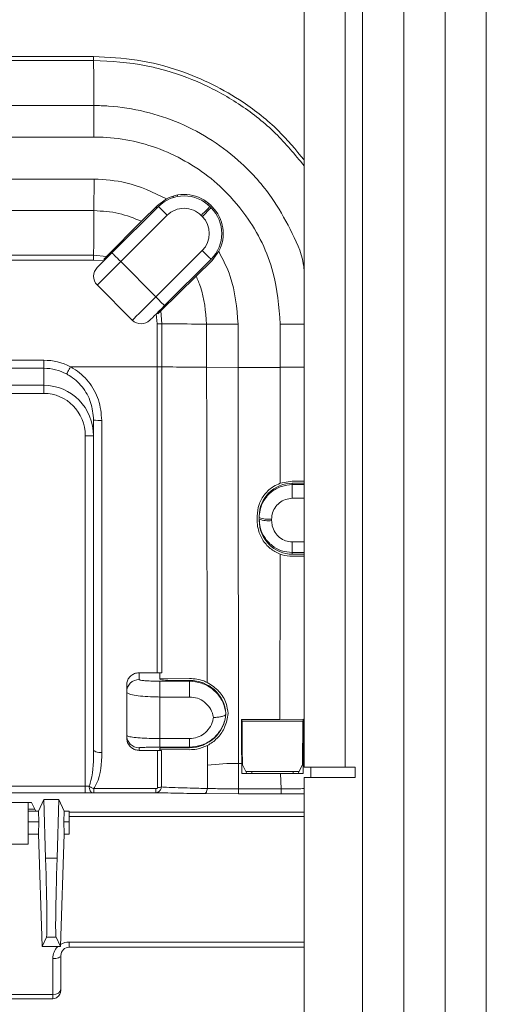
# Model space of a CAD drawing. Header units: millimetres. Extents: x 59 to 833, y 56 to 506.
# Tile 9 of 34: x 204 to 233, y 121 to 181. Entities that reach past the tile are written whole.
import ezdxf

# ---------------------------------------------------------------- set-up
doc = ezdxf.new("R2010")
doc.units = ezdxf.units.MM
doc.header["$LTSCALE"] = 2

msp = doc.modelspace()

# ---------------------------------------------------------------- linework, layer by layer
at = {"color": 7, "linetype": 'Continuous', "lineweight": 15}
for p, q in [((232.608, 485.898), (232.608, 75.898)), ((230.124, 245.23), (230.124, 83.027)), ((225.124, 85.027), (225.124, 243.23)), ((227.624, 85.027), (227.624, 243.23)), ((221.608, 195.684), (221.608, 135.684)), ((224.092, 195.684), (224.092, 135.684)), ((198.5, 178.598), (208.895, 178.598)), ((208.895, 178.362), (198.567, 178.362)), ((208.895, 178.362), (208.895, 178.598)), ((198.584, 175.638), (208.92, 175.638)), ((208.918, 173.735), (198.39, 173.735)), ((208.927, 171.197), (208.92, 169.294)), ((213.708, 170.083), (213.721, 170.179)), ((213.968, 170.237), (213.955, 170.145)), ((210.004, 166.747), (212.812, 169.542)), ((212.75, 169.604), (211.794, 168.647)), ((212.751, 169.482), (212.627, 169.482)), ((213.295, 170.006), (212.75, 169.604)), ((212.906, 169.719), (213.012, 169.719)), ((215.608, 169.798), (215.632, 169.888)), ((215.836, 169.735), (215.811, 169.64)), ((215.923, 169.536), (215.993, 169.465)), ((216.056, 169.527), (215.985, 169.598)), ((213.341, 169.011), (210.533, 166.215)), ((215.462, 168.936), (215.391, 169.006)), ((211.794, 168.647), (209.681, 166.519)), ((181.317, 166.595), (208.896, 166.595)), ((208.896, 166.595), (209.681, 166.519)), ((212.65, 164.089), (215.458, 166.885)), ((216.049, 166.291), (216.453, 166.835)), ((208.895, 166.301), (181.25, 166.301)), ((209.507, 166.252), (208.895, 166.301)), ((209.513, 166.351), (209.593, 166.337)), ((210.533, 166.215), (212.65, 164.089)), ((215.987, 166.353), (213.179, 163.558)), ((215.088, 165.339), (216.049, 166.291)), ((212.951, 163.235), (215.088, 165.339)), ((211.233, 162.678), (209.116, 164.804)), ((212.73, 162.464), (212.683, 163.063)), ((212.768, 163.148), (212.781, 163.068)), ((212.781, 163.068), (212.951, 163.235)), ((212.951, 163.235), (213.023, 162.464)), ((212.73, 159.862), (212.73, 162.464)), ((213.023, 162.464), (213.023, 159.861)), ((215.722, 159.836), (215.722, 162.44)), ((217.625, 162.44), (215.722, 162.44)), ((217.625, 162.44), (217.625, 159.831)), ((220.163, 159.831), (220.163, 162.442)), ((168.477, 160.26), (205.894, 160.26)), ((205.894, 159.773), (205.894, 160.26)), ((205.894, 159.773), (168.477, 159.773)), ((205.894, 158.745), (205.894, 159.773)), ((207.495, 159.862), (212.729, 159.862)), ((212.729, 141.388), (212.729, 159.862)), ((213.023, 159.861), (213.023, 141.396)), ((217.625, 159.831), (215.722, 159.836)), ((217.625, 159.831), (220.163, 159.831)), ((220.159, 152.83), (220.164, 159.831)), ((202.312, 158.745), (205.894, 158.745)), ((205.894, 158.258), (205.894, 158.745)), ((205.894, 158.258), (202.319, 158.258)), ((208.894, 136.748), (208.894, 156.65)), ((209.394, 156.625), (209.394, 136.571)), ((208.394, 134.547), (208.394, 155.692)), ((208.894, 155.692), (208.394, 155.692)), ((220.159, 152.83), (220.895, 152.96)), ((220.895, 152.96), (221.608, 152.957)), ((220.895, 152.835), (220.895, 152.751)), ((220.895, 152.835), (221.608, 152.835)), ((220.895, 152.751), (220.895, 151.923)), ((218.895, 150.763), (218.895, 150.85)), ((218.895, 150.672), (218.895, 150.763)), ((218.895, 150.585), (218.895, 150.672)), ((219.645, 150.668), (219.645, 150.576)), ((220.895, 148.652), (220.895, 149.29)), ((220.895, 148.652), (220.895, 148.55)), ((220.895, 148.55), (221.608, 148.55)), ((221.608, 148.426), (220.895, 148.423)), ((211.644, 141.388), (211.644, 140.984)), ((211.644, 141.388), (212.729, 141.388)), ((213.023, 141.396), (212.894, 141.388)), ((212.894, 141.388), (212.894, 140.996)), ((212.894, 141.028), (214.694, 141.047)), ((214.694, 140.928), (213.876, 140.928)), ((214.694, 140.88), (214.694, 140.928)), ((210.894, 140.237), (210.894, 140.653)), ((212.894, 140.88), (212.894, 139.927)), ((212.894, 140.88), (214.694, 140.88)), ((214.694, 140.88), (214.694, 139.927)), ((210.894, 137.612), (210.894, 140.237)), ((212.894, 139.927), (212.894, 137.418)), ((214.694, 139.927), (212.894, 139.927)), ((216.885, 138.91), (216.884, 138.904)), ((217.823, 138.577), (220.147, 138.577)), ((217.823, 138.577), (217.861, 138.464)), ((221.572, 138.587), (220.147, 138.577)), ((221.572, 138.587), (221.532, 138.466)), ((221.55, 135.312), (221.572, 138.587)), ((220.895, 138.464), (217.861, 138.464)), ((220.895, 138.464), (221.532, 138.466)), ((221.532, 138.466), (221.514, 135.844)), ((210.894, 137.465), (210.894, 137.612)), ((212.894, 137.418), (214.694, 137.418)), ((212.894, 136.899), (212.894, 137.418)), ((214.694, 136.899), (214.694, 137.418)), ((211.644, 136.863), (211.644, 136.707)), ((214.694, 136.899), (212.894, 136.899)), ((212.894, 136.842), (212.894, 136.707)), ((214.694, 136.745), (212.894, 136.766)), ((214.694, 136.866), (213.876, 136.866)), ((214.694, 136.866), (214.694, 136.899)), ((215.767, 135.806), (215.764, 137.001)), ((211.644, 136.707), (212.762, 136.707)), ((212.762, 134.464), (212.762, 136.707)), ((212.894, 136.707), (212.998, 136.704)), ((212.998, 136.704), (212.998, 134.494)), ((217.644, 135.919), (217.841, 135.919)), ((217.879, 135.842), (218.146, 135.309)), ((221.247, 135.312), (221.514, 135.844)), ((224.092, 135.684), (221.608, 135.684)), ((224.699, 135.684), (224.092, 135.684)), ((224.699, 135.077), (224.699, 135.684)), ((220.19, 135.309), (217.845, 135.309)), ((221.302, 135.42), (218.09, 135.42)), ((218.446, 135.309), (218.446, 135.42)), ((220.19, 135.309), (221.55, 135.312)), ((220.216, 134.38), (220.19, 135.309)), ((220.946, 135.42), (220.946, 135.311)), ((221.608, 135.077), (224.699, 135.077)), ((221.608, 135.077), (221.608, 85.684)), ((151.75, 134.547), (208.394, 134.547)), ((208.394, 134.547), (208.394, 134.147)), ((208.902, 134.396), (212.65, 134.396)), ((208.902, 134.396), (208.902, 134.151)), ((212.65, 134.396), (212.65, 134.151)), ((217.644, 134.38), (220.216, 134.38)), ((217.644, 134.38), (217.644, 134.08)), ((220.216, 134.38), (220.216, 134.38)), ((208.394, 134.147), (151.75, 134.147)), ((212.65, 134.151), (208.902, 134.151)), ((217.644, 134.08), (215.611, 134.092)), ((220.219, 134.08), (217.644, 134.08)), ((221.608, 134.089), (220.219, 134.08)), ((205.153, 133.561), (166.753, 133.561)), ((204.953, 133.561), (204.953, 131.037)), ((205.417, 133.034), (205.153, 133.561)), ((205.888, 133.736), (205.563, 133.034)), ((206.797, 133.736), (205.888, 133.736)), ((205.995, 130.194), (205.888, 133.736)), ((206.689, 130.194), (206.797, 133.736)), ((207.121, 133.034), (206.797, 133.736)), ((205.417, 133.034), (204.953, 133.034)), ((205.563, 133.034), (205.417, 133.034)), ((205.563, 133.034), (205.584, 132.384)), ((207.101, 132.384), (207.121, 133.034)), ((207.417, 133.034), (207.121, 133.034)), ((207.417, 132.384), (207.417, 133.034)), ((204.953, 132.384), (205.584, 132.384)), ((205.573, 131.659), (205.584, 132.384)), ((207.101, 132.384), (207.112, 131.659)), ((207.101, 132.384), (207.417, 132.384)), ((207.417, 132.384), (207.417, 131.639)), ((205.573, 131.639), (204.953, 131.639)), ((205.789, 124.857), (205.573, 131.659)), ((206.895, 124.857), (207.112, 131.659)), ((207.417, 131.639), (207.111, 131.639)), ((204.953, 131.037), (166.953, 131.037)), ((205.995, 130.194), (206.689, 130.194)), ((206.054, 125.43), (205.789, 124.857)), ((205.789, 124.857), (206.895, 124.857)), ((206.63, 125.43), (206.054, 125.43)), ((206.895, 124.857), (206.63, 125.43)), ((207.427, 124.82), (207.427, 125.135)), ((206.927, 124.32), (206.927, 122.286)), ((221.608, 124.82), (207.427, 124.82)), ((206.427, 121.959), (206.427, 124.135)), ((151.75, 121.959), (206.427, 121.959)), ((151.75, 121.708), (206.427, 121.708))]:
    msp.add_line(p, q, dxfattribs=at)
at = {"color": 8, "linetype": 'Continuous', "lineweight": 15}
for p, q in [((221.608, 159.833), (220.164, 159.834)), ((220.895, 152.751), (221.608, 152.751)), ((221.608, 151.923), (220.895, 151.923)), ((220.895, 149.29), (221.608, 149.29)), ((221.608, 148.652), (220.895, 148.652)), ((222.02, 135.684), (222.019, 135.077)), ((205.356, 133.155), (204.953, 133.155)), ((207.417, 132.973), (221.608, 132.973)), ((221.608, 132.722), (207.417, 132.722)), ((207.427, 125.135), (221.608, 125.135)), ((206.427, 121.708), (206.427, 121.959))]:
    msp.add_line(p, q, dxfattribs=at)
at = {"color": 7, "linetype": 'Continuous', "lineweight": 15, "flags": 128}
for points in [[(181.14, 171.197), (191.761, 171.197), (200.925, 171.197), (208.927, 171.197)], [(212.812, 169.542), (212.822, 169.532), (212.852, 169.502), (212.901, 169.453), (212.967, 169.387), (213.047, 169.306), (213.138, 169.214), (213.238, 169.114), (213.341, 169.011)], [(215.923, 169.536), (215.913, 169.525), (215.882, 169.495), (215.833, 169.446), (215.767, 169.381), (215.687, 169.3), (215.595, 169.209), (215.495, 169.11), (215.391, 169.006)], [(215.993, 169.465), (215.983, 169.455), (215.953, 169.424), (215.904, 169.376), (215.838, 169.31), (215.757, 169.23), (215.665, 169.138), (215.566, 169.039), (215.462, 168.936)], [(208.92, 169.294), (196.92, 169.294), (181.334, 169.294)], [(209.118, 165.865), (209.135, 165.882), (209.186, 165.932), (209.268, 166.013), (209.378, 166.123), (209.512, 166.257), (209.665, 166.409), (209.831, 166.575), (210.004, 166.747)], [(210.004, 166.747), (210.014, 166.736), (210.044, 166.706), (210.093, 166.657), (210.159, 166.591), (210.239, 166.51), (210.331, 166.419), (210.43, 166.319), (210.533, 166.215)], [(215.987, 166.353), (215.977, 166.364), (215.947, 166.394), (215.898, 166.443), (215.832, 166.509), (215.752, 166.59), (215.66, 166.682), (215.561, 166.781), (215.458, 166.885)], [(210.533, 166.215), (210.257, 165.94), (209.991, 165.675), (209.746, 165.431), (209.531, 165.217), (209.355, 165.042), (209.224, 164.911), (209.143, 164.831), (209.116, 164.804)], [(211.233, 162.678), (211.26, 162.705), (211.341, 162.786), (211.472, 162.916), (211.648, 163.091), (211.863, 163.305), (212.108, 163.549), (212.374, 163.814), (212.65, 164.089)], [(213.179, 163.558), (213.169, 163.568), (213.139, 163.598), (213.09, 163.647), (213.024, 163.714), (212.944, 163.794), (212.853, 163.886), (212.753, 163.986), (212.65, 164.089)], [(213.179, 163.558), (213.007, 163.386), (212.84, 163.22), (212.687, 163.068), (212.553, 162.934), (212.443, 162.825), (212.361, 162.743), (212.311, 162.693), (212.294, 162.676)], [(207.266, 159.429), (207.277, 159.45), (207.295, 159.484), (207.319, 159.528), (207.347, 159.583), (207.38, 159.645), (207.416, 159.714), (207.455, 159.787), (207.495, 159.862)], [(208.894, 136.748), (208.904, 136.713), (208.932, 136.68), (208.978, 136.649), (209.04, 136.622), (209.116, 136.6), (209.203, 136.584), (209.296, 136.574), (209.394, 136.571)], [(215.767, 134.404), (215.767, 134.578), (215.767, 134.753), (215.767, 134.928), (215.767, 135.103), (215.767, 135.279), (215.767, 135.454), (215.767, 135.63), (215.767, 135.806)], [(217.644, 135.919), (217.644, 135.726), (217.644, 135.533), (217.644, 135.34), (217.644, 135.147), (217.644, 134.955), (217.644, 134.763), (217.644, 134.572), (217.644, 134.38)], [(208.825, 134.151), (208.788, 134.16), (208.753, 134.184), (208.72, 134.222), (208.691, 134.272), (208.668, 134.332), (208.65, 134.4), (208.638, 134.474), (208.633, 134.55)], [(215.767, 134.404), (215.755, 134.339), (215.741, 134.28), (215.723, 134.227), (215.704, 134.182), (215.682, 134.145), (215.659, 134.118), (215.635, 134.1), (215.611, 134.092)], [(206.927, 124.32), (206.918, 124.284), (206.889, 124.249), (206.843, 124.217), (206.781, 124.189), (206.705, 124.166), (206.619, 124.149), (206.525, 124.138), (206.427, 124.135)]]:
    msp.add_lwpolyline(points, dxfattribs=at)
at = {"color": 7, "linetype": 'Continuous', "lineweight": 15}
for centre, radius, start, end in [((-189.535, 173.409), 398.461, 0.32052, 0.7122), ((208.92, 175.638), 0.000162, 171.17026, 192.40957), ((214.364, 167.983), 2.2, 44.87818, 134.87824), ((214.364, 167.983), 2.288, 44.87818, 117.84574), ((214.364, 167.983), 1.45, 44.87818, 134.87824), ((214.434, 167.912), 2.2, 314.87824, 44.87818), ((214.434, 167.912), 2.288, 331.91079, 44.87818), ((214.434, 167.912), 1.45, 314.87824, 44.87818), ((209.648, 165.333), 0.75, 134.87824, 224.87824), ((211.764, 163.207), 0.75, 224.87824, 314.87824), ((209.269, 159.183), 2.561, 261.57347, 272.78936), ((219.461, 152.224), 1.566, 248.83364, 276.76495), ((219.461, 152.117), 1.552, 248.63093, 276.8265), ((211.643, 140.235), 0.749, 89.9036, 179.90527), ((211.644, 137.612), 0.75, 180.01127, 270.01107), ((217.627, 120.516), 15.403, 89.93693, 96.93547), ((212.77, 135.352), 0.888, 269.49203, 284.87824), ((207.427, 124.32), 0.5, 90, 180)]:
    msp.add_arc(centre, radius, start, end, dxfattribs=at)
at = {"color": 8, "linetype": 'Continuous', "lineweight": 15}
for start, end in [(133.74701, 180), (90, 121.8782)]:
    msp.add_arc((207.427, 124.135), 1, start, end, dxfattribs=at)
at = {"color": 7, "linetype": 'Continuous', "lineweight": 15}
for centre, major_axis, ratio, start_param, end_param in [((205.894, 156.668), (0, 3.592), 0.974391, 5.808126, 6.283185), ((205.894, 156.668), (0, 3.105), 0.966249, 5.808126, 6.283185), ((205.894, 155.692), (0, 3.053), 0.982672, 4.712389, 6.283185), ((205.894, 155.692), (0, 2.566), 0.974391, 4.712389, 6.283185), ((220.895, 150.85), (2, 0), 0.992114, 1.570796, 3.141593), ((217.643, 159.878), (-0.145, 63.969), 0.017455, 4.56656, 4.57075), ((220.895, 150.585), (0, 2.035), 0.982984, 1.570796, 3.141593), ((213.876, 141.012), (1, 0), 0.084286, 3.333312, 4.712389), ((214.694, 138.782), (2.2, 0), 0.975416, 0.070133, 1.570796), ((214.694, 139.088), (0, 2.222), 0.989945, 3.141593, 4.642256), ((214.694, 139.009), (2.2, 0), 0.494259, 6.191978, 6.213052), ((218.877, 159.878), (0, 63.969), 0.017466, 1.910259, 1.954699), ((218.877, 159.878), (0, 61.97), 0.017466, 1.923624, 1.969105), ((213.876, 136.836), (1, 0), 0.029587, 1.570796, 2.949874), ((218.877, 159.862), (0, 63.969), 0.017466, 1.954436, 1.964734), ((208.394, 134.578), (0.5, 0), 0.062857, 4.712389, 5.211634), ((208.394, 134.178), (0.9, 0), 0.034921, 4.712389, 5.211634), ((205.744, 133.425), (-0.305, 8), 0.017442, 3.175834, 4.295896), ((206.94, 133.425), (0.305, 8), 0.017442, 1.98729, 3.107352), ((206.427, 122.286), (0.5, 0), 0.653216, 4.712389, 6.283185)]:
    msp.add_ellipse(centre, major_axis=major_axis, ratio=ratio, start_param=start_param, end_param=end_param, dxfattribs=at)
at = {"color": 8, "linetype": 'Continuous', "lineweight": 15}
for points, knots in [([(208.895, 178.598), (209.778, 178.555), (211.542, 178.469), (214.649, 177.666), (217.553, 176.219), (220.02, 174.271), (221.103, 172.962), (221.608, 172.353)], [0, 0, 0, 0, 0.180498, 0.360996, 0.652789, 0.838309, 1, 1, 1, 1]), ([(221.608, 171.998), (221.052, 172.672), (219.927, 174.037), (217.83, 175.699), (215.485, 177.013), (213.512, 177.711), (211.32, 178.231), (209.959, 178.304), (208.895, 178.362)], [0, 0, 0, 0, 0.177592, 0.359497, 0.541402, 0.723306, 0.783787, 1, 1, 1, 1]), ([(208.92, 175.638), (209.214, 175.632), (210.249, 175.608), (212.01, 175.323), (214.126, 174.625), (216.092, 173.57), (217.997, 172.093), (219.613, 170.278), (220.785, 168.188), (221.486, 166.707), (221.593, 165.849), (221.608, 165.725)], [0, 0, 0, 0, 0.050951, 0.178932, 0.306913, 0.434893, 0.562874, 0.722514, 0.850495, 0.978475, 1, 1, 1, 1]), ([(220.216, 134.38), (220.553, 134.381), (221.027, 134.383), (221.478, 134.393), (221.608, 134.396)], [0, 0, 0, 0, 0.7105722, 1, 1, 1, 1])]:
    msp.add_open_spline(points, degree=3, knots=knots, dxfattribs=at)
at = {"color": 7, "linetype": 'Continuous', "lineweight": 15}
for points, knots in [([(208.92, 175.638), (208.919, 175.12), (208.919, 174.492), (208.918, 173.847), (208.918, 173.735)], [0, 0, 0, 0, 0.825961, 1, 1, 1, 1]), ([(220.163, 162.442), (220.079, 163.498), (219.893, 165.819), (218.462, 168.675), (216.271, 171.177), (213.435, 173.011), (210.681, 173.694), (209.169, 173.729), (208.918, 173.735)], [0, 0, 0, 0, 0.179139, 0.393734, 0.528045, 0.74264, 0.957235, 1, 1, 1, 1]), ([(208.927, 171.197), (209.574, 171.158), (211.107, 171.065), (212.494, 170.394), (213.295, 170.006)], [0, 0, 0, 0, 0.42235, 1, 1, 1, 1]), ([(208.896, 166.595), (208.903, 167.257), (208.913, 168.117), (208.918, 169.074), (208.92, 169.294)], [0, 0, 0, 0, 0.770177, 1, 1, 1, 1]), ([(211.794, 168.647), (211.341, 168.831), (210.419, 169.204), (209.425, 169.263), (208.92, 169.294)], [0, 0, 0, 0, 0.491079, 1, 1, 1, 1]), ([(208.896, 166.595), (208.896, 166.55), (208.896, 166.46), (208.895, 166.354), (208.895, 166.301)], [0, 0, 0, 0, 0.500004, 1, 1, 1, 1]), ([(209.681, 166.519), (209.635, 166.473), (209.581, 166.419), (209.522, 166.36), (209.513, 166.351)], [0, 0, 0, 0, 0.84786, 1, 1, 1, 1]), ([(216.453, 166.835), (216.708, 166.339), (217.413, 164.971), (217.542, 163.425), (217.625, 162.44)], [0, 0, 0, 0, 0.362226, 1, 1, 1, 1]), ([(215.722, 162.44), (215.658, 163.211), (215.576, 164.214), (215.179, 165.128), (215.088, 165.339)], [0, 0, 0, 0, 0.769162, 1, 1, 1, 1]), ([(212.73, 162.464), (212.782, 162.464), (212.888, 162.464), (212.978, 162.464), (213.023, 162.464)], [0, 0, 0, 0, 0.500004, 1, 1, 1, 1]), ([(213.023, 162.464), (213.685, 162.457), (214.545, 162.447), (215.502, 162.441), (215.722, 162.44)], [0, 0, 0, 0, 0.770177, 1, 1, 1, 1]), ([(221.608, 162.44), (221.241, 162.441), (220.765, 162.441), (220.275, 162.442), (220.163, 162.442)], [0, 0, 0, 0, 0.7705658, 1, 1, 1, 1]), ([(208.894, 156.65), (208.86, 157.01), (208.791, 157.73), (208.25, 158.683), (207.67, 159.205), (207.315, 159.402), (207.266, 159.429)], [0, 0, 0, 0, 0.32012, 0.639328, 0.949796, 1, 1, 1, 1]), ([(207.495, 159.862), (207.552, 159.83), (207.966, 159.601), (208.642, 158.994), (209.274, 157.884), (209.354, 157.045), (209.394, 156.625)], [0, 0, 0, 0, 0.050314, 0.361304, 0.680541, 1, 1, 1, 1]), ([(212.73, 159.862), (212.782, 159.862), (212.888, 159.861), (212.978, 159.861), (213.023, 159.861)], [0, 0, 0, 0, 0.500009, 1, 1, 1, 1]), ([(213.023, 159.861), (213.599, 159.854), (214.454, 159.844), (215.41, 159.838), (215.721, 159.836)], [0, 0, 0, 0, 0.673933, 1, 1, 1, 1]), ([(215.757, 140.804), (215.755, 141.392), (215.749, 144.742), (215.736, 151.07), (215.726, 156.896), (215.72, 159.836)], [0, 0, 0, 0, 0.095384, 0.543496, 1, 1, 1, 1]), ([(217.625, 159.831), (217.627, 156.961), (217.631, 151.167), (217.638, 143.124), (217.642, 138.148), (217.644, 135.919)], [0, 0, 0, 0, 0.351474, 0.709525, 1, 1, 1, 1]), ([(218.769, 150.85), (218.792, 151.087), (218.839, 151.562), (219.206, 152.191), (219.674, 152.618), (220.025, 152.772), (220.159, 152.83)], [0, 0, 0, 0, 0.277218, 0.554488, 0.831232, 1, 1, 1, 1]), ([(218.895, 150.763), (218.905, 150.91), (218.929, 151.279), (219.169, 151.838), (219.621, 152.342), (220.221, 152.685), (220.67, 152.729), (220.895, 152.751)], [0, 0, 0, 0, 0.141353, 0.356004, 0.570661, 0.785329, 1, 1, 1, 1]), ([(220.895, 151.923), (220.755, 151.909), (220.473, 151.881), (220.099, 151.664), (219.816, 151.346), (219.667, 150.994), (219.651, 150.761), (219.645, 150.668)], [0, 0, 0, 0, 0.213608, 0.427679, 0.642461, 0.857913, 1, 1, 1, 1]), ([(220.155, 148.558), (219.948, 148.659), (219.526, 148.867), (219.062, 149.419), (218.806, 150.018), (218.78, 150.422), (218.769, 150.585)], [0, 0, 0, 0, 0.2624487, 0.5341952, 0.812228, 1, 1, 1, 1]), ([(220.895, 148.652), (220.675, 148.674), (220.236, 148.717), (219.648, 149.049), (219.195, 149.542), (218.936, 150.113), (218.907, 150.505), (218.895, 150.672)], [0, 0, 0, 0, 0.20891, 0.416984, 0.626737, 0.841258, 1, 1, 1, 1]), ([(219.645, 150.576), (219.653, 150.47), (219.67, 150.221), (219.831, 149.858), (220.114, 149.544), (220.482, 149.331), (220.758, 149.304), (220.895, 149.29)], [0, 0, 0, 0, 0.160656, 0.377084, 0.587132, 0.79374, 1, 1, 1, 1]), ([(220.147, 138.577), (220.148, 139.688), (220.151, 142.953), (220.154, 146.33), (220.155, 148.558)], [0, 0, 0, 0, 0.340254, 1, 1, 1, 1]), ([(220.895, 148.423), (220.686, 148.439), (220.434, 148.458), (220.197, 148.543), (220.155, 148.558)], [0, 0, 0, 0, 0.825152, 1, 1, 1, 1]), ([(210.894, 140.653), (210.902, 140.737), (210.92, 140.905), (211.053, 141.128), (211.249, 141.294), (211.459, 141.377), (211.594, 141.385), (211.644, 141.388)], [0, 0, 0, 0, 0.220823, 0.441748, 0.66003, 0.873675, 1, 1, 1, 1]), ([(211.644, 140.984), (211.658, 140.972), (211.687, 140.949), (211.909, 140.917), (212.235, 140.894), (212.585, 140.882), (212.81, 140.881), (212.894, 140.88)], [0, 0, 0, 0, 0.220104, 0.440282, 0.658314, 0.872222, 1, 1, 1, 1]), ([(213.023, 141.396), (212.975, 141.393), (212.885, 141.389), (212.779, 141.388), (212.729, 141.388)], [0, 0, 0, 0, 0.529635, 1, 1, 1, 1]), ([(214.694, 141.047), (214.985, 141.023), (215.353, 140.992), (215.687, 140.836), (215.757, 140.804)], [0, 0, 0, 0, 0.792888, 1, 1, 1, 1]), ([(214.694, 140.88), (214.938, 140.857), (215.424, 140.81), (216.074, 140.448), (216.573, 139.914), (216.821, 139.364), (216.87, 139.017), (216.885, 138.91)], [0, 0, 0, 0, 0.223506, 0.446441, 0.670294, 0.897365, 1, 1, 1, 1]), ([(215.757, 140.804), (216.009, 140.641), (216.495, 140.328), (216.916, 139.618), (216.99, 139.136), (217.021, 138.932)], [0, 0, 0, 0, 0.384873, 0.739775, 1, 1, 1, 1]), ([(212.894, 139.927), (212.759, 139.929), (212.399, 139.932), (211.841, 139.967), (211.316, 140.036), (210.989, 140.126), (210.898, 140.196), (210.894, 140.232), (210.894, 140.237)], [0, 0, 0, 0, 0.128483, 0.343264, 0.561418, 0.78085, 0.970245, 1, 1, 1, 1]), ([(216.13, 138.691), (216.121, 138.739), (216.086, 138.944), (215.933, 139.286), (215.605, 139.64), (215.176, 139.881), (214.855, 139.912), (214.694, 139.927)], [0, 0, 0, 0, 0.073184, 0.310031, 0.541885, 0.771157, 1, 1, 1, 1]), ([(216.884, 138.904), (216.865, 138.772), (216.809, 138.399), (216.536, 137.833), (216.037, 137.314), (215.402, 136.966), (214.931, 136.922), (214.694, 136.899)], [0, 0, 0, 0, 0.123864, 0.35167, 0.569522, 0.783965, 1, 1, 1, 1]), ([(214.694, 137.418), (214.85, 137.433), (215.163, 137.463), (215.581, 137.697), (215.91, 138.044), (216.078, 138.4), (216.118, 138.625), (216.13, 138.691)], [0, 0, 0, 0, 0.218904, 0.438075, 0.663583, 0.902071, 1, 1, 1, 1]), ([(217.021, 138.932), (216.972, 138.647), (216.885, 138.133), (216.444, 137.48), (216.032, 137.144), (215.791, 137.015), (215.764, 137.001)], [0, 0, 0, 0, 0.367203, 0.663957, 0.962393, 1, 1, 1, 1]), ([(216.884, 138.904), (216.873, 138.879), (216.852, 138.831), (216.716, 138.766), (216.521, 138.718), (216.317, 138.696), (216.183, 138.691), (216.133, 138.691), (216.13, 138.691)], [0, 0, 0, 0, 0.21743, 0.434856, 0.652628, 0.871289, 0.990737, 1, 1, 1, 1]), ([(210.894, 137.612), (210.909, 137.594), (210.942, 137.554), (211.222, 137.498), (211.675, 137.453), (212.251, 137.423), (212.679, 137.42), (212.894, 137.418)], [0, 0, 0, 0, 0.1797122, 0.3923934, 0.5961606, 0.7972807, 1, 1, 1, 1]), ([(211.644, 136.707), (211.564, 136.714), (211.405, 136.729), (211.191, 136.846), (211.021, 137.019), (210.913, 137.235), (210.9, 137.391), (210.894, 137.465)], [0, 0, 0, 0, 0.195436, 0.390645, 0.592052, 0.807643, 1, 1, 1, 1]), ([(208.633, 134.55), (208.668, 134.663), (208.886, 135.37), (208.89, 136.118), (208.894, 136.748)], [0, 0, 0, 0, 0.158677, 1, 1, 1, 1]), ([(212.894, 136.899), (212.759, 136.899), (212.49, 136.898), (212.13, 136.892), (211.848, 136.884), (211.674, 136.873), (211.653, 136.866), (211.644, 136.863)], [0, 0, 0, 0, 0.199196, 0.398224, 0.602089, 0.817161, 1, 1, 1, 1]), ([(215.764, 137.001), (215.552, 136.912), (215.194, 136.763), (214.838, 136.751), (214.694, 136.745)], [0, 0, 0, 0, 0.594134, 1, 1, 1, 1]), ([(209.394, 136.571), (209.372, 135.918), (209.347, 135.148), (208.961, 134.496), (208.902, 134.396)], [0, 0, 0, 0, 0.847818, 1, 1, 1, 1]), ([(212.762, 136.707), (212.805, 136.706), (212.891, 136.706), (212.962, 136.705), (212.998, 136.704)], [0, 0, 0, 0, 0.500433, 1, 1, 1, 1]), ([(208.633, 134.55), (208.65, 134.538), (208.711, 134.495), (208.804, 134.441), (208.879, 134.407), (208.902, 134.396)], [0, 0, 0, 0, 0.21509, 0.759012, 1, 1, 1, 1]), ([(212.998, 134.494), (212.99, 134.461), (212.975, 134.397), (212.93, 134.31), (212.863, 134.23), (212.767, 134.167), (212.689, 134.156), (212.65, 134.151)], [0, 0, 0, 0, 0.167865, 0.334621, 0.519939, 0.761108, 1, 1, 1, 1]), ([(212.65, 134.396), (212.664, 134.397), (212.692, 134.398), (212.726, 134.41), (212.748, 134.426), (212.76, 134.444), (212.761, 134.457), (212.762, 134.464)], [0, 0, 0, 0, 0.290633, 0.546158, 0.716939, 0.858442, 1, 1, 1, 1]), ([(212.998, 134.494), (213.097, 134.489), (213.64, 134.465), (214.548, 134.432), (215.419, 134.412), (215.767, 134.404)], [0, 0, 0, 0, 0.1189448, 0.648417, 1, 1, 1, 1]), ([(215.767, 134.404), (216.087, 134.397), (216.699, 134.383), (217.339, 134.381), (217.644, 134.38)], [0, 0, 0, 0, 0.52444, 1, 1, 1, 1]), ([(220.216, 134.38), (220.216, 134.331), (220.217, 134.232), (220.218, 134.126), (220.218, 134.085), (220.219, 134.081), (220.219, 134.08)], [0, 0, 0, 0, 0.299638, 0.599262, 0.92954, 1, 1, 1, 1]), ([(208.825, 134.151), (208.844, 134.151), (208.869, 134.151), (208.896, 134.151), (208.902, 134.151)], [0, 0, 0, 0, 0.770565, 1, 1, 1, 1]), ([(215.611, 134.092), (215.246, 134.098), (214.332, 134.11), (213.358, 134.132), (212.772, 134.148), (212.65, 134.151)], [0, 0, 0, 0, 0.3448805, 0.8636959, 1, 1, 1, 1]), ([(206.427, 121.708), (206.484, 121.714), (206.591, 121.726), (206.727, 121.809), (206.83, 121.923), (206.91, 122.084), (206.921, 122.211), (206.927, 122.286)], [0, 0, 0, 0, 0.198801, 0.377464, 0.550215, 0.737307, 1, 1, 1, 1])]:
    msp.add_open_spline(points, degree=3, knots=knots, dxfattribs=at)

doc.saveas('drawing.dxf')
